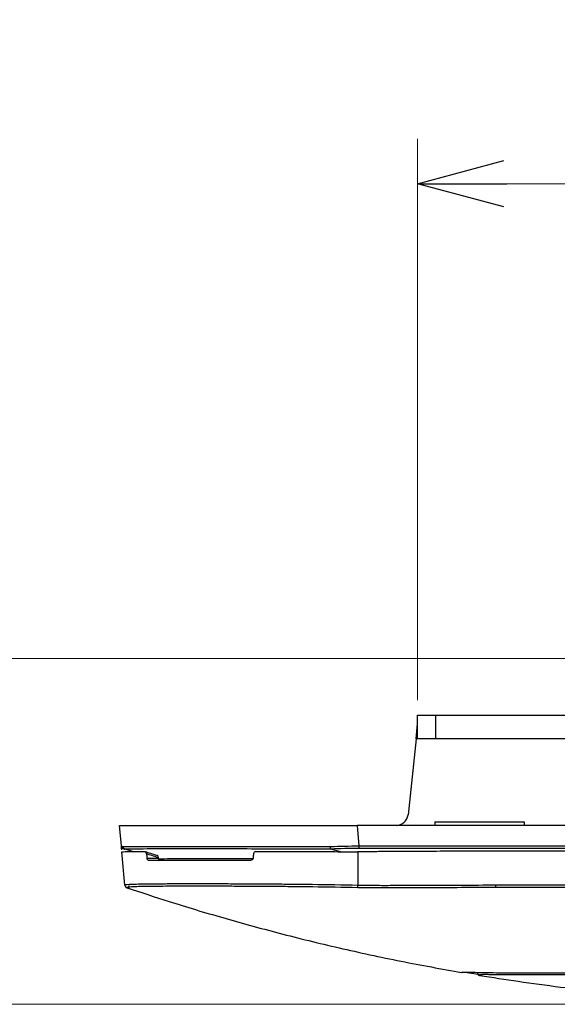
# Model space of a CAD drawing. Header units: millimetres. Extents: x 25 to 1935, y 715 to 2336.
# Tile 164 of 252: x 1238 to 1256, y 1182 to 1215. Entities that reach past the tile are written whole.
import ezdxf

# ---------------------------------------------------------------- set-up
doc = ezdxf.new("R2010")
doc.units = ezdxf.units.MM
doc.header["$LTSCALE"] = 2
doc.layers.get('0').update_dxf_attribs({"color": 2})
doc.styles.add('FS2312', font='simsun.ttf', dxfattribs={"width": 0.8})
doc.dimstyles.new('STANDARD$0', dxfattribs={"dimtxt": 3.5, "dimasz": 3, "dimexe": 1.5, "dimexo": 0.5, "dimgap": 1.5, "dimtad": 1, "dimdec": 1, "dimlfac": 5, "dimdsep": 46, "dimtxsty": 'FS2312', "dimblk1": 'OPEN', "dimblk2": 'OPEN', "dimsah": 1, "dimcen": 0, "dimclrd": 4, "dimclre": 4, "dimclrt": 4, "dimadec": 0, "dimazin": 0, "dimtfac": 1, "dimtdec": 1, "dimtmove": 1, "dimatfit": 0, "dimldrblk": 'OPEN', "dimfxl": 1, "dimtolj": 1, "dimtzin": 0, "dimlwd": 18, "dimlwe": 18, "dimarcsym": 1})

# ---------------------------------------------------------------- blocks, each defined once
blk = doc.blocks.new('_OPEN')
at = {"color": 0}
for p, q in [((-0.966, 0.259), (0, 0)), ((0, 0), (-1, 0)), ((0, 0), (-0.966, -0.259))]:
    blk.add_line(p, q, dxfattribs=at)
blk = doc.blocks.new('*D55')
at = {"color": 4, "lineweight": 18, "transparency": 16777216}
for p, q in [((1251.428, 1191.803), (1251.428, 1210.621)), ((1421.428, 1191.803), (1421.428, 1210.621)), ((1254.428, 1209.121), (1418.428, 1209.121))]:
    blk.add_line(p, q, dxfattribs=at)
at = {"layer": 'Defpoints', "color": 0, "transparency": 16777216}
for p in [(1421.428, 1209.121), (1251.428, 1191.303), (1421.428, 1191.303)]:
    blk.add_point(p, dxfattribs=at)
at = {"color": 4, "lineweight": 18, "transparency": 16777216, "xscale": 3, "yscale": 3, "zscale": 3, "rotation": 180}
blk.add_blockref('_OPEN', (1251.428, 1209.121), dxfattribs=at)
at = {"color": 4, "lineweight": 18, "transparency": 16777216, "xscale": 3, "yscale": 3, "zscale": 3}
blk.add_blockref('_OPEN', (1421.428, 1209.121), dxfattribs=at)
at = {"color": 4, "transparency": 16777216, "insert": (1336.428, 1212.371), "char_height": 3.5, "attachment_point": 5, "style": 'FS2312'}
blk.add_mtext('\\A1;850', dxfattribs=at)
blk = doc.blocks.new('*D56')
at = {"color": 4, "lineweight": 18, "transparency": 16777216}
for p, q in [((1264.327, 1193.203), (1223.572, 1193.203)), ((1225.072, 1190.203), (1225.072, 1184.603)), ((1284.691, 1181.603), (1223.572, 1181.603))]:
    blk.add_line(p, q, dxfattribs=at)
at = {"layer": 'Defpoints', "color": 0, "transparency": 16777216}
for p in [(1264.827, 1193.203), (1225.072, 1181.603), (1285.191, 1181.603)]:
    blk.add_point(p, dxfattribs=at)
at = {"color": 4, "lineweight": 18, "transparency": 16777216, "xscale": 3, "yscale": 3, "zscale": 3}
for p, rotation in [((1225.072, 1193.203), 90), ((1225.072, 1181.603), 270)]:
    blk.add_blockref('_OPEN', p, dxfattribs=dict(at, rotation=rotation))
at = {"color": 4, "transparency": 16777216, "insert": (1221.822, 1187.403), "char_height": 3.5, "attachment_point": 5, "rotation": 90, "style": 'FS2312'}
blk.add_mtext('\\A1;58', dxfattribs=at)

msp = doc.modelspace()

# ---------------------------------------------------------------- linework, layer by layer
at = {"color": 2, "linetype": 'Continuous', "lineweight": 30}
for p, q in [((1251.428, 1190.503), (1251.428, 1191.303)), ((1251.428, 1191.303), (1252.028, 1191.303)), ((1252.028, 1191.303), (1252.028, 1190.503)), ((1252.028, 1191.303), (1256.861, 1191.303)), ((1251.376, 1190.503), (1251.428, 1191.003)), ((1251.41, 1191.003), (1251.428, 1191.003)), ((1251.376, 1190.503), (1251.108, 1187.961)), ((1256.621, 1190.503), (1251.376, 1190.503)), ((1252.002, 1187.723), (1252.002, 1187.603)), ((1252.002, 1187.723), (1255.002, 1187.723)), ((1255.002, 1187.723), (1255.002, 1187.603)), ((1241.488, 1186.914), (1241.428, 1187.603)), ((1241.428, 1187.603), (1249.398, 1187.603)), ((1249.398, 1187.603), (1249.458, 1186.914)), ((1423.459, 1187.603), (1249.398, 1187.603)), ((1241.603, 1185.6), (1241.505, 1186.719)), ((1241.862, 1186.724), (1241.617, 1186.807)), ((1248.838, 1186.721), (1248.52, 1186.807)), ((1249.428, 1186.719), (1249.428, 1185.6)), ((1249.458, 1186.914), (1249.458, 1186.828)), ((1249.458, 1186.914), (1280.425, 1186.914)), ((1280.425, 1186.828), (1249.458, 1186.828)), ((1280.312, 1186.74), (1253.448, 1186.74)), ((1242.351, 1186.508), (1242.727, 1186.508)), ((1245.82, 1186.425), (1242.404, 1186.425)), ((1241.672, 1185.506), (1241.671, 1185.511)), ((1241.672, 1185.512), (1241.673, 1185.508)), ((1241.673, 1185.506), (1241.673, 1185.506)), ((1241.756, 1185.491), (1241.732, 1185.499)), ((1280.329, 1185.52), (1254.051, 1185.52)), ((1254.056, 1185.606), (1280.329, 1185.606)), ((1253.457, 1182.597), (1252.945, 1182.681)), ((1253.513, 1182.568), (1253.673, 1182.542))]:
    msp.add_line(p, q, dxfattribs=at)
for centre, radius, start, end in [((1250.711, 1188.003), 0.4, 270, 354), ((1241.588, 1186.923), 0.1, 185, 250.8571), ((1241.703, 1185.609), 0.1, 185.004, 253.3187), ((1241.704, 1185.601), 0.1, 184.9985, 251.8654), ((1241.704, 1185.601), 0.1, 184.9985, 251.9597), ((1241.842, 1185.532), 0.115, 152.59, 196.7513), ((1229.755, 1186.043), 19.678, 358.4573, 358.7108), ((1252.928, 1182.777), 0.1, 260.9349, 292.2466), ((1253.528, 1182.684), 0.1, 180.0022, 261.6131), ((1253.528, 1182.667), 0.1, 180.0006, 260.6551)]:
    msp.add_arc(centre, radius, start, end, dxfattribs=at)
for centre, major_axis, start_param, end_param in [((1246.33, 1197.095), (-6.316, 50.076), 1.76756, 1.770375), ((1246.564, 1195.222), (-5.84, 46.3), 1.746302, 1.746675), ((1252.526, 1197.095), (6.316, 50.076), 1.794445, 1.79726)]:
    msp.add_ellipse(centre, major_axis=major_axis, ratio=0.106576, start_param=start_param, end_param=end_param, dxfattribs=at)
for points in [[(1241.488, 1186.914), (1241.488, 1186.914), (1241.508, 1186.907), (1241.547, 1186.893)], [(1241.613, 1186.808), (1241.575, 1186.821), (1241.555, 1186.828), (1241.555, 1186.828)], [(1248.508, 1186.893), (1248.823, 1186.907), (1249.14, 1186.914), (1249.458, 1186.914)], [(1249.458, 1186.828), (1249.143, 1186.828), (1248.83, 1186.821), (1248.518, 1186.808)], [(1241.764, 1185.488), (1241.753, 1185.492), (1241.743, 1185.495), (1241.732, 1185.499)], [(1253.514, 1182.586), (1253.513, 1182.574), (1253.513, 1182.567), (1253.512, 1182.568)]]:
    msp.add_open_spline(points, degree=3, dxfattribs=at)
for points, knots in [([(1241.5, 1186.782), (1241.499, 1186.794), (1241.496, 1186.828), (1241.492, 1186.871), (1241.489, 1186.907), (1241.489, 1186.912), (1241.488, 1186.914)], [0, 0, 0, 0, 0.15802, 0.452182, 0.725699, 1, 1, 1, 1]), ([(1241.505, 1186.719), (1241.505, 1186.72), (1241.572, 1186.722), (1241.767, 1186.724), (1241.848, 1186.724), (1242.044, 1186.725), (1242.157, 1186.725), (1242.284, 1186.725)], [0, 0, 0, 0, 0.5, 0.5, 0.75, 0.75, 1, 1, 1, 1]), ([(1241.547, 1186.893), (1241.573, 1186.893), (1241.609, 1186.894), (1241.699, 1186.894), (1241.752, 1186.895), (1241.939, 1186.895), (1242.098, 1186.896), (1242.386, 1186.896), (1242.49, 1186.897), (1242.66, 1186.897), (1242.719, 1186.897), (1242.84, 1186.897), (1242.903, 1186.897), (1243.223, 1186.897), (1243.507, 1186.897), (1243.974, 1186.897), (1244.136, 1186.897), (1244.39, 1186.897), (1244.477, 1186.897), (1244.653, 1186.897), (1244.742, 1186.897), (1245.192, 1186.897), (1245.57, 1186.897), (1246.164, 1186.896), (1246.367, 1186.896), (1246.78, 1186.895), (1246.992, 1186.895), (1247.631, 1186.894), (1248.065, 1186.894), (1248.508, 1186.893)], [0, 0, 0, 0, 0.0625, 0.0625, 0.125, 0.125, 0.25, 0.25, 0.3125, 0.3125, 0.34375, 0.34375, 0.375, 0.375, 0.5, 0.5, 0.5625, 0.5625, 0.59375, 0.59375, 0.625, 0.625, 0.75, 0.75, 0.8125, 0.8125, 0.875, 0.875, 1, 1, 1, 1]), ([(1241.613, 1186.808), (1241.595, 1186.814), (1241.579, 1186.826), (1241.556, 1186.855), (1241.549, 1186.874), (1241.547, 1186.893)], [0, 0, 0, 0, 0.5, 0.5, 1, 1, 1, 1]), ([(1241.555, 1186.828), (1241.558, 1186.826), (1241.563, 1186.822), (1241.573, 1186.805), (1241.58, 1186.79), (1241.583, 1186.786)], [0, 0, 0, 0, 0.3804419, 0.7885863, 1, 1, 1, 1]), ([(1241.617, 1186.807), (1241.616, 1186.807), (1241.616, 1186.807), (1241.615, 1186.807), (1241.615, 1186.807), (1241.615, 1186.808), (1241.614, 1186.808), (1241.614, 1186.808), (1241.614, 1186.808), (1241.613, 1186.808)], [0, 0, 0, 0, 0.00000998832, 0.00000998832, 0.00000998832, 0.00001823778, 0.00001823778, 0.00001823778, 0.00002191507, 0.00002191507, 0.00002191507, 0.00002191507]), ([(1248.52, 1186.807), (1248.081, 1186.808), (1247.651, 1186.808), (1247.018, 1186.809), (1246.808, 1186.81), (1246.398, 1186.81), (1246.198, 1186.81), (1245.609, 1186.811), (1245.234, 1186.811), (1244.788, 1186.812), (1244.7, 1186.812), (1244.526, 1186.812), (1244.44, 1186.812), (1244.188, 1186.812), (1244.027, 1186.812), (1243.564, 1186.812), (1243.283, 1186.812), (1242.965, 1186.812), (1242.903, 1186.812), (1242.783, 1186.811), (1242.725, 1186.811), (1242.556, 1186.811), (1242.452, 1186.811), (1242.166, 1186.81), (1242.009, 1186.81), (1241.823, 1186.809), (1241.769, 1186.808), (1241.679, 1186.808), (1241.644, 1186.807), (1241.617, 1186.807)], [0, 0, 0, 0, 0.125, 0.125, 0.1875, 0.1875, 0.25, 0.25, 0.375, 0.375, 0.40625, 0.40625, 0.4375, 0.4375, 0.5, 0.5, 0.625, 0.625, 0.65625, 0.65625, 0.6875, 0.6875, 0.75, 0.75, 0.875, 0.875, 0.9375, 0.9375, 1, 1, 1, 1]), ([(1242.331, 1186.646), (1242.328, 1186.668), (1242.321, 1186.688), (1242.304, 1186.717), (1242.294, 1186.725), (1242.284, 1186.725)], [0, 0, 0, 0, 0.5, 0.5, 1, 1, 1, 1]), ([(1242.284, 1186.725), (1242.344, 1186.706), (1242.404, 1186.688), (1242.464, 1186.669), (1242.536, 1186.647), (1242.607, 1186.626), (1242.679, 1186.604)], [0, 0, 0, 0, 0.001259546, 0.001259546, 0.001259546, 0.002758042, 0.002758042, 0.002758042, 0.002758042]), ([(1246.003, 1186.725), (1245.982, 1186.725), (1245.963, 1186.717), (1245.933, 1186.688), (1245.924, 1186.668), (1245.921, 1186.646)], [0, 0, 0, 0, 0.5, 0.5, 1, 1, 1, 1]), ([(1246.003, 1186.725), (1246.532, 1186.725), (1247.086, 1186.724), (1247.956, 1186.723), (1248.248, 1186.722), (1248.835, 1186.721), (1249.131, 1186.72), (1249.428, 1186.719)], [0, 0, 0, 0, 0.5, 0.5, 0.75, 0.75, 1, 1, 1, 1]), ([(1248.518, 1186.808), (1248.515, 1186.814), (1248.513, 1186.826), (1248.51, 1186.855), (1248.508, 1186.874), (1248.508, 1186.893)], [0, 0, 0, 0, 0.5, 0.5, 1, 1, 1, 1]), ([(1248.518, 1186.808), (1248.518, 1186.808), (1248.518, 1186.808), (1248.518, 1186.808), (1248.518, 1186.807), (1248.519, 1186.807), (1248.519, 1186.807), (1248.519, 1186.807), (1248.52, 1186.807), (1248.52, 1186.807)], [0, 0, 0, 0, 0.00000768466, 0.00000768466, 0.00000768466, 0.00001785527, 0.00001785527, 0.00001785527, 0.00002187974, 0.00002187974, 0.00002187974, 0.00002187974]), ([(1253.448, 1186.74), (1252.778, 1186.736), (1252.108, 1186.732), (1251.103, 1186.727), (1250.768, 1186.725), (1250.266, 1186.722), (1250.098, 1186.721), (1249.763, 1186.72), (1249.596, 1186.719), (1249.428, 1186.719)], [0, 0, 0, 0, 0.5, 0.5, 0.75, 0.75, 0.875, 0.875, 1, 1, 1, 1]), ([(1242.725, 1186.525), (1242.654, 1186.546), (1242.584, 1186.568), (1242.513, 1186.589), (1242.452, 1186.608), (1242.392, 1186.627), (1242.331, 1186.646)], [0, 0, 0, 0, 0.001475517, 0.001475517, 0.001475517, 0.002746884, 0.002746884, 0.002746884, 0.002746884]), ([(1242.404, 1186.425), (1242.393, 1186.425), (1242.381, 1186.433), (1242.362, 1186.463), (1242.355, 1186.484), (1242.351, 1186.508)], [0, 0, 0, 0, 0.5, 0.5, 1, 1, 1, 1]), ([(1242.679, 1186.604), (1242.688, 1186.604), (1242.698, 1186.597), (1242.715, 1186.568), (1242.721, 1186.547), (1242.725, 1186.525)], [0, 0, 0, 0, 0.5, 0.5, 1, 1, 1, 1]), ([(1242.727, 1186.508), (1242.731, 1186.484), (1242.738, 1186.463), (1242.756, 1186.433), (1242.767, 1186.425), (1242.778, 1186.425)], [0, 0, 0, 0, 0.5, 0.5, 1, 1, 1, 1]), ([(1242.733, 1186.482), (1242.764, 1186.483), (1242.868, 1186.486), (1243.277, 1186.489), (1243.94, 1186.491), (1244.814, 1186.492), (1245.489, 1186.492), (1245.894, 1186.491), (1245.915, 1186.491)], [0, 0, 0, 0, 0.094076, 0.317164, 0.540807, 0.764443, 0.988109, 1, 1, 1, 1]), ([(1245.908, 1186.508), (1245.905, 1186.484), (1245.894, 1186.463), (1245.862, 1186.433), (1245.842, 1186.425), (1245.82, 1186.425)], [0, 0, 0, 0, 0.5, 0.5, 1, 1, 1, 1]), ([(1241.603, 1185.6), (1241.602, 1185.612), (1241.652, 1185.62), (1241.8, 1185.63), (1241.862, 1185.632), (1241.974, 1185.636), (1242.014, 1185.637), (1242.101, 1185.639), (1242.147, 1185.64), (1242.392, 1185.644), (1242.632, 1185.646), (1242.986, 1185.648), (1243.06, 1185.649), (1243.213, 1185.649), (1243.293, 1185.649), (1243.538, 1185.65), (1243.71, 1185.65), (1244.251, 1185.65), (1244.645, 1185.649), (1245.179, 1185.648), (1245.289, 1185.647), (1245.51, 1185.646), (1245.621, 1185.646), (1245.96, 1185.644), (1246.19, 1185.643), (1246.661, 1185.639), (1246.901, 1185.637), (1247.269, 1185.634), (1247.392, 1185.632), (1247.642, 1185.63), (1247.768, 1185.628), (1248.4, 1185.62), (1248.911, 1185.612), (1249.428, 1185.6)], [0, 0, 0, 0, 0.125, 0.125, 0.1875, 0.1875, 0.21875, 0.21875, 0.25, 0.25, 0.375, 0.375, 0.40625, 0.40625, 0.4375, 0.4375, 0.5, 0.5, 0.625, 0.625, 0.65625, 0.65625, 0.6875, 0.6875, 0.75, 0.75, 0.8125, 0.8125, 0.84375, 0.84375, 0.875, 0.875, 1, 1, 1, 1]), ([(1241.67, 1185.52), (1241.67, 1185.52), (1241.67, 1185.518), (1241.671, 1185.514), (1241.671, 1185.512), (1241.672, 1185.512)], [0, 0, 0, 0, 0.08869, 0.44345, 1, 1, 1, 1]), ([(1241.672, 1185.512), (1242.144, 1185.357), (1243.197, 1185.009), (1244.857, 1184.511), (1246.751, 1183.988), (1248.769, 1183.493), (1250.832, 1183.043), (1252.23, 1182.792), (1252.912, 1182.67)], [0, 0, 0, 0, 0.144455, 0.322362, 0.497416, 0.669214, 0.83885, 1, 1, 1, 1]), ([(1241.674, 1185.513), (1241.674, 1185.512), (1241.674, 1185.506), (1241.673, 1185.506), (1241.673, 1185.506)], [0, 0, 0, 0, 0.229292, 1, 1, 1, 1]), ([(1249.426, 1185.513), (1248.915, 1185.524), (1248.409, 1185.532), (1247.783, 1185.54), (1247.658, 1185.542), (1247.411, 1185.544), (1247.289, 1185.545), (1246.925, 1185.549), (1246.688, 1185.551), (1246.222, 1185.554), (1245.994, 1185.555), (1245.659, 1185.557), (1245.548, 1185.557), (1245.33, 1185.558), (1245.221, 1185.559), (1244.692, 1185.56), (1244.303, 1185.561), (1243.767, 1185.561), (1243.597, 1185.561), (1243.354, 1185.56), (1243.275, 1185.56), (1243.124, 1185.56), (1243.051, 1185.559), (1242.699, 1185.558), (1242.461, 1185.555), (1242.218, 1185.551), (1242.172, 1185.551), (1242.086, 1185.549), (1242.046, 1185.548), (1241.935, 1185.544), (1241.874, 1185.542), (1241.725, 1185.532), (1241.675, 1185.524), (1241.674, 1185.513)], [0, 0, 0, 0, 0.125, 0.125, 0.15625, 0.15625, 0.1875, 0.1875, 0.25, 0.25, 0.3125, 0.3125, 0.34375, 0.34375, 0.375, 0.375, 0.5, 0.5, 0.5625, 0.5625, 0.59375, 0.59375, 0.625, 0.625, 0.75, 0.75, 0.78125, 0.78125, 0.8125, 0.8125, 0.875, 0.875, 1, 1, 1, 1]), ([(1254.056, 1185.52), (1253.284, 1185.516), (1252.513, 1185.512), (1251.355, 1185.508), (1250.969, 1185.507), (1250.391, 1185.506), (1250.198, 1185.505), (1249.812, 1185.506), (1249.619, 1185.509), (1249.426, 1185.513)], [0, 0, 0, 0, 0.5, 0.5, 0.75, 0.75, 0.875, 0.875, 1, 1, 1, 1]), ([(1249.428, 1185.6), (1249.621, 1185.596), (1249.814, 1185.593), (1250.199, 1185.592), (1250.392, 1185.592), (1250.971, 1185.593), (1251.356, 1185.594), (1252.513, 1185.598), (1253.285, 1185.602), (1254.056, 1185.606)], [0, 0, 0, 0, 0.125, 0.125, 0.25, 0.25, 0.5, 0.5, 1, 1, 1, 1]), ([(1254.056, 1185.52), (1254.056, 1185.526), (1254.056, 1185.538), (1254.056, 1185.568), (1254.056, 1185.587), (1254.056, 1185.606)], [0, 0, 0, 0, 0.5, 0.5, 1, 1, 1, 1]), ([(1252.911, 1182.669), (1252.912, 1182.669), (1252.912, 1182.67), (1252.912, 1182.675), (1252.912, 1182.678)], [0, 0, 0, 0, 0.452809, 1, 1, 1, 1]), ([(1252.911, 1182.669), (1252.911, 1182.669), (1252.911, 1182.669), (1252.911, 1182.669), (1252.911, 1182.669)], [0, 0, 0, 0, 0.74894, 1, 1, 1, 1]), ([(1252.919, 1182.679), (1252.927, 1182.681), (1252.943, 1182.686), (1253.069, 1182.685), (1253.281, 1182.677), (1253.581, 1182.669), (1253.957, 1182.664), (1254.411, 1182.66), (1254.944, 1182.658), (1255.55, 1182.656), (1256.218, 1182.655), (1256.947, 1182.655), (1257.741, 1182.657), (1258.588, 1182.659), (1259.472, 1182.662), (1260.395, 1182.666), (1261.36, 1182.672), (1262.457, 1182.681), (1263.682, 1182.688), (1264.577, 1182.681), (1265.027, 1182.678)], [0, 0, 0, 0, 0.0444896, 0.0978419, 0.1527519, 0.2076627, 0.2610327, 0.3144027, 0.3693154, 0.4242281, 0.477624, 0.5310198, 0.5859628, 0.6409059, 0.6943131, 0.7477204, 0.8026733, 0.8576253, 0.9283709, 1, 1, 1, 1]), ([(1253.513, 1182.576), (1253.944, 1182.507), (1254.845, 1182.362), (1256.171, 1182.186), (1257.334, 1182.048), (1258.025, 1181.98), (1258.293, 1181.954)], [0, 0, 0, 0, 0.270476, 0.56686, 0.832036, 1, 1, 1, 1]), ([(1265.027, 1182.586), (1264.647, 1182.591), (1264.27, 1182.594), (1263.523, 1182.598), (1263.152, 1182.598), (1262.417, 1182.596), (1262.053, 1182.596), (1261.511, 1182.595), (1261.331, 1182.594), (1260.973, 1182.594), (1260.797, 1182.593), (1259.926, 1182.592), (1259.265, 1182.591), (1258.484, 1182.591), (1258.33, 1182.591), (1258.026, 1182.591), (1257.876, 1182.591), (1257.436, 1182.59), (1257.157, 1182.59), (1256.361, 1182.59), (1255.884, 1182.59), (1255.358, 1182.591), (1255.256, 1182.591), (1255.061, 1182.592), (1254.968, 1182.592), (1254.701, 1182.592), (1254.541, 1182.593), (1254.253, 1182.594), (1254.126, 1182.594), (1253.961, 1182.595), (1253.91, 1182.596), (1253.817, 1182.596), (1253.775, 1182.597), (1253.663, 1182.598), (1253.608, 1182.598), (1253.533, 1182.594), (1253.514, 1182.591), (1253.514, 1182.586)], [0, 0, 0, 0, 0.0625, 0.0625, 0.125, 0.125, 0.1875, 0.1875, 0.21875, 0.21875, 0.25, 0.25, 0.375, 0.375, 0.40625, 0.40625, 0.4375, 0.4375, 0.5, 0.5, 0.625, 0.625, 0.65625, 0.65625, 0.6875, 0.6875, 0.75, 0.75, 0.8125, 0.8125, 0.84375, 0.84375, 0.875, 0.875, 0.9375, 0.9375, 1, 1, 1, 1])]:
    msp.add_open_spline(points, degree=3, knots=knots, dxfattribs=at)

# ---------------------------------------------------------------- dimensions: what is measured, and where the dimension line sits
dim = msp.add_linear_dim(base=(1421.428, 1209.121), p1=(1251.428, 1191.303), p2=(1421.428, 1191.303), dimstyle='STANDARD$0')
dim.commit()
dim.dimension.update_dxf_attribs({"geometry": '*D55', "text_midpoint": (1336.428, 1212.371)})
dim = msp.add_linear_dim(base=(1225.072, 1181.603), p1=(1264.827, 1193.203), p2=(1285.191, 1181.603), angle=90, dimstyle='STANDARD$0')
dim.commit()
dim.dimension.update_dxf_attribs({"geometry": '*D56', "text_midpoint": (1221.822, 1187.403)})

doc.saveas('drawing.dxf')
